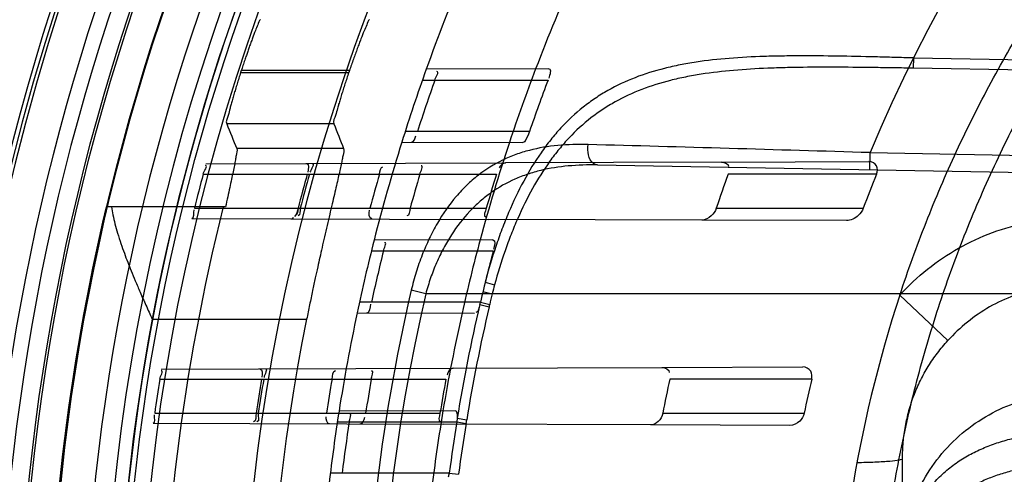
# Model space of a CAD drawing. Header units: millimetres. Extents: x 0 to 297, y 0 to 210.
# Tile 15 of 256: x 146.4497 to 146.6225, y 91.2536 to 91.3334. Entities that reach past the tile are written whole.
import ezdxf

# ---------------------------------------------------------------- set-up
doc = ezdxf.new("R2010")
doc.units = ezdxf.units.MM
doc.header["$LTSCALE"] = 16.335
doc.layers.get('0').update_dxf_attribs({"linetype": 'CONTINUOUS'})
for name, color, linetype in [('01_GLOBAL', 7, 'CONTINUOUS'), ('INTFCLR_144815', 7, 'CONTINUOUS'), ('INTFCLR_72935', 7, 'CONTINUOUS')]:
    doc.layers.add(name, color=color, linetype=linetype)

msp = doc.modelspace()

# ---------------------------------------------------------------- linework, layer by layer
at = {"color": 7, "linetype": 'Continuous'}
msp.add_circle((147.7028034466, 92.1254639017), 2.28, dxfattribs=at)
at = {"color": 9, "linetype": 'Continuous'}
msp.add_arc((147.7028034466, 92.1254639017), 2.2507792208, 182.9674534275, 267.0325465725, dxfattribs=at)
at = {"layer": '01_GLOBAL', "color": 7, "linetype": 'Continuous'}
msp.add_circle((147.7028034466, 92.1254639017), 2.31, dxfattribs=at)
at = {"layer": 'INTFCLR_144815', "color": 9, "linetype": 'Continuous'}
for p, q in [((146.4884475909, 91.32412576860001), (146.5074209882, 91.32412576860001)), ((146.5075373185, 91.3244665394), (146.4885575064, 91.3244665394)), ((146.504807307, 91.3151381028), (146.4859924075, 91.3151381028)), ((146.5065123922, 91.310786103), (146.4877559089, 91.310786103)), ((146.4729197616, 91.28082721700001), (146.5000317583, 91.28082721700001))]:
    msp.add_line(p, q, dxfattribs=at)
at = {"layer": 'INTFCLR_144815', "color": 6, "linetype": 'Continuous'}
msp.add_line((146.4857805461, 91.30054105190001), (146.464841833, 91.30054105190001), dxfattribs=at)
for radius in [0.3828680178, 0.364857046]:
    msp.add_circle((146.8326356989, 91.21329615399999), radius, dxfattribs=at)
for radius, start, end in [(0.5278075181, 313.9937911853, 154.5150993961), (0.5098075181, 312.9543589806, 154.5144414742), (0.49294334, 108.7136429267, 257.7559644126), (0.3966228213, 45.0000000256, 314.9999999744), (0.3959130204, 44.99999995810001, 315.0000000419), (0.3953393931, 44.99999997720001, 315.0000000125), (0.3833823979, 47.86578076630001, 312.1342192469), (0.3779020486, 45.72777364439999, 314.2722263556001), (0.3659046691, 45.6663486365, 314.3336513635), (0.366, 126.3221328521, 169.3673701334), (0.3615918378, 162.0945480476, 162.1512840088), (0.343580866, 161.1214044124, 161.1814515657), (0.3580299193, 165.8961331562, 194.1038668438), (0.3393903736, 168.5228250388, 191.4771749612)]:
    msp.add_arc((146.8326356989, 91.21329615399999), radius, start, end, dxfattribs=at)
at = {"layer": 'INTFCLR_144815', "color": 9, "linetype": 'Continuous'}
for centre, radius, start, end in [((146.8326356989, 91.21329615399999), 0.4131757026, 52.2436298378, 307.7563701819), ((146.8326356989, 91.21329615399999), 0.4896672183, 125.9035433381, 247.5002459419), ((146.8326356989, 91.21329615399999), 0.3891912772, 52.5411294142, 307.4588705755), ((146.8326356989, 91.21329615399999), 0.3777730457, 45.7280221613, 314.2719778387), ((146.8326356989, 91.21329615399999), 0.3717739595, 45.73034182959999, 314.2696581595), ((146.832635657, 91.2132961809), 0.4417329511, 125.9035433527, 247.5002459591), ((146.8326356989, 91.21329615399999), 0.4162669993, 128.484146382, 209.9999999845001), ((146.8326356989, 91.21329615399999), 0.3683327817, 128.4841463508, 246.0405071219), ((146.8326356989, 91.21329615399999), 0.4071801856, 138.4596802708, 165.5403197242), ((146.8326356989, 91.21329615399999), 0.386609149, 159.8664381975, 203.1335617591), ((146.8326356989, 91.21329615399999), 0.3780000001, 166.6554352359, 193.3445647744), ((146.8326356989, 91.21329615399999), 0.3660000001, 169.3673701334, 190.6326298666)]:
    msp.add_arc(centre, radius, start, end, dxfattribs=at)
at = {"layer": 'INTFCLR_144815', "color": 6, "linetype": 'Continuous'}
for centre, major_axis, ratio, start_param, end_param in [((146.8326356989, 91.5649521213), (0, 0.5277520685), 0.7456587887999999, -4.2192934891, -4.2099081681), ((146.8326356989, 91.5433674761), (0, 0.4953586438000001), 0.7456587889, -4.2335651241, -4.2236405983)]:
    msp.add_ellipse(centre, major_axis=major_axis, ratio=ratio, start_param=start_param, end_param=end_param, dxfattribs=at)
for points, knots in [([(146.4919079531, 91.3334542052), (146.4916533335, 91.33321381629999), (146.4914675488, 91.3324725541), (146.4909767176, 91.33140639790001), (146.4905968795, 91.3303534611), (146.4902372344, 91.3293856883), (146.489960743, 91.3286123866), (146.4896964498, 91.3278603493), (146.4894340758, 91.32710335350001), (146.4891554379, 91.3262827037), (146.4888585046, 91.3253909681), (146.4886561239, 91.32477176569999), (146.4885575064, 91.3244665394)], [0, 0, 0, 0, 0.1094304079, 0.2230663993, 0.3723568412, 0.457156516, 0.5460546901, 0.6289204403, 0.7062841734, 0.7964222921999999, 0.8997592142, 1, 1, 1, 1]), ([(146.5110687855, 91.3334542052), (146.5108021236, 91.3332084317), (146.5105950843, 91.3324418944), (146.5100649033, 91.3313373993), (146.509646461, 91.3302376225), (146.509247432, 91.3292123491), (146.5089198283, 91.32834171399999), (146.5085790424, 91.32741885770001), (146.5082315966, 91.326456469), (146.5078823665, 91.3254682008), (146.5076519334, 91.32480171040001), (146.5075373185, 91.3244665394)], [0, 0, 0, 0, 0.1125708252, 0.230568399, 0.3859711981, 0.4756994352, 0.5724421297, 0.6746373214, 0.7810981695, 0.8900432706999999, 1, 1, 1, 1]), ([(146.4884475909, 91.32412576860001), (146.4883401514, 91.3237921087), (146.488129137, 91.3231293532), (146.4878232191, 91.3221458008), (146.4875328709, 91.3211901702), (146.4872619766, 91.3202746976), (146.48701162, 91.3194109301), (146.4867902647, 91.3186084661), (146.4865234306, 91.3176823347), (146.4863334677, 91.3165572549), (146.4858061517, 91.3156029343), (146.4859924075, 91.3151381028)], [0, 0, 0, 0, 0.1127761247, 0.2237716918, 0.3313922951, 0.434091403, 0.5309759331, 0.6205643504, 0.7024343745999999, 0.8388912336, 1, 1, 1, 1]), ([(146.5074209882, 91.32412576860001), (146.5073069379, 91.3237911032), (146.507082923, 91.3231264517), (146.5067580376, 91.322140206), (146.5064496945, 91.3211824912), (146.506161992, 91.3202655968), (146.5058961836, 91.3194012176), (146.5056609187, 91.31859875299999), (146.5053783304, 91.3176741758), (146.5051713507, 91.316551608), (146.5046267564, 91.31560454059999), (146.504807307, 91.3151381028)], [0, 0, 0, 0, 0.1132281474, 0.2246140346, 0.3325392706, 0.4354203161, 0.5324089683, 0.621979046, 0.7037566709, 0.8398244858, 1, 1, 1, 1]), ([(146.4877559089, 91.310786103), (146.4879103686, 91.3104091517), (146.4876615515, 91.3096982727), (146.4875359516, 91.30873149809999), (146.4873375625, 91.3077721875), (146.4871100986, 91.3066434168), (146.4868321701, 91.30534312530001), (146.4865151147, 91.30388039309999), (146.4861595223, 91.30226148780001), (146.4859103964, 91.30113090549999), (146.4857805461, 91.30054105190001)], [0, 0, 0, 0, 0.1170110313, 0.1925528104, 0.285752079, 0.3965420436, 0.5239301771, 0.6674606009, 0.826516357, 1, 1, 1, 1]), ([(146.5065123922, 91.310786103), (146.5066566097, 91.3104224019), (146.5064107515, 91.30974428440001), (146.5062788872, 91.3088242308), (146.5060788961, 91.307917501), (146.5058492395, 91.306850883), (146.5055688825, 91.3056193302), (146.5052477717, 91.30422950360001), (146.5048872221, 91.30268820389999), (146.5044931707, 91.30100789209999), (146.504068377, 91.29919574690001), (146.5036216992, 91.2972750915), (146.5031714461, 91.2953232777), (146.5027432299, 91.29344234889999), (146.5023465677, 91.29167699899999), (146.5019531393, 91.2899049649), (146.5015298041, 91.28796790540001), (146.5010534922, 91.2857535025), (146.5005459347, 91.28333998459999), (146.500202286, 91.28166709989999), (146.5000317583, 91.28082721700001)], [0, 0, 0, 0, 0.0382780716, 0.06280512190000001, 0.0927930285, 0.1285269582, 0.1697539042, 0.2162944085, 0.2681051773, 0.3246108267, 0.3851500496, 0.4502018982, 0.5175332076, 0.5811207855, 0.6389311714, 0.6945524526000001, 0.7587092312, 0.8329162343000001, 0.9161533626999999, 1, 1, 1, 1]), ([(146.4657897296, 91.30054105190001), (146.465853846, 91.30006736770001), (146.4660242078, 91.2990750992), (146.4663811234, 91.2975267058), (146.4668510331, 91.29585049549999), (146.4674066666, 91.29411790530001), (146.4680036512, 91.2924339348), (146.4686076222, 91.2908400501), (146.4692462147, 91.289232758), (146.4699758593, 91.28747524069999), (146.4708385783, 91.2854631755), (146.4718333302, 91.2832197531), (146.4725478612, 91.2816431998), (146.4729197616, 91.28082721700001)], [0, 0, 0, 0, 0.068202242, 0.1435380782, 0.2266295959, 0.3165126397, 0.4030980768, 0.4815233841, 0.5596981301, 0.6498566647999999, 0.7530316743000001, 0.8720522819, 1, 1, 1, 1])]:
    msp.add_open_spline(points, degree=3, knots=knots, dxfattribs=at)
at = {"layer": 'INTFCLR_72935', "color": 9, "linetype": 'Continuous'}
for p, q in [((146.6065482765, 91.32669223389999), (146.6065168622, 91.32489420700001)), ((146.6065482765, 91.32669223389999), (146.832635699, 91.3227417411)), ((146.542534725, 91.3247835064), (146.5210225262, 91.3247084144)), ((146.8326356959, 91.3209435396), (146.6065168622, 91.32489420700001)), ((146.5203454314, 91.322796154), (146.5424019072, 91.322796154)), ((146.5391602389, 91.313796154), (146.517333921, 91.313796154)), ((146.5167354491, 91.3118988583), (146.537881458, 91.31182504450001)), ((146.5988940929, 91.3070619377), (146.5989464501, 91.3100614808)), ((146.5989464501, 91.3100614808), (146.8117404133, 91.30634714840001)), ((146.4823218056, 91.30807332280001), (146.5349278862, 91.3082569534)), ((146.5728815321, 91.30838943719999), (146.598726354, 91.30847965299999)), ((146.5510921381, 91.3078963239), (146.8116880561, 91.3033476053)), ((146.4818703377, 91.306296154), (146.5333602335, 91.306296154)), ((146.6000599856, 91.306296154), (146.5740317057, 91.306296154)), ((146.4803341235, 91.300296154), (146.5315642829, 91.300296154)), ((146.5719453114, 91.300296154), (146.5977414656, 91.300296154)), ((146.4798777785, 91.2985275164), (146.5319463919, 91.29834576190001)), ((146.5947758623, 91.29812644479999), (146.5693796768, 91.2982150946)), ((146.5327133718, 91.2947492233), (146.5118667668, 91.2946764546)), ((146.5113955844, 91.292796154), (146.5327821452, 91.292796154)), ((146.5313853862, 91.28733395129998), (146.5330228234, 91.286855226)), ((146.5209469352, 91.285296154), (146.5183914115, 91.28589867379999)), ((146.5309867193, 91.2856944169), (146.5326148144, 91.2852961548)), ((146.8386356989, 91.285296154), (146.5209469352, 91.285296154)), ((146.6125767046, 91.27705292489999), (146.6041719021, 91.2850622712)), ((146.5305369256, 91.283796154), (146.5093011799, 91.283796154)), ((146.5304245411, 91.28337648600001), (146.5320676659, 91.28298817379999)), ((146.5305369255, 91.2837961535), (146.5321654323, 91.2834088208)), ((146.5320676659, 91.28298817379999), (146.5321654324, 91.28340882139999)), ((146.5088991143, 91.2819262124), (146.5295057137, 91.2818542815)), ((146.4745142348, 91.2720460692), (146.5257564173, 91.2722249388)), ((146.5624001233, 91.27235285), (146.5871248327, 91.2724391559)), ((146.4742551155, 91.270296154), (146.5244849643, 91.270296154)), ((146.5886883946, 91.270296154), (146.5637620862, 91.270296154)), ((146.4733521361, 91.264296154), (146.5234370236, 91.264296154)), ((146.5261345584, 91.2647262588), (146.5057140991, 91.2646549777)), ((146.5264588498, 91.2634182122), (146.5281244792, 91.2631404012)), ((146.5280207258, 91.2625275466), (146.5281244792, 91.2631404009)), ((146.5625560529, 91.264296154), (146.5873593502, 91.264296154)), ((146.4730853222, 91.2625512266), (146.5240276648, 91.26237340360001)), ((146.5054274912, 91.262796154), (146.526389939, 91.262796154)), ((146.5263899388, 91.26279615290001), (146.5280207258, 91.2625275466)), ((146.5848743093, 91.2621610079), (146.5603879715, 91.2622464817)), ((146.6046356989, 91.1702645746), (146.6046356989, 91.2563277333)), ((146.5250688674, 91.253796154), (146.5041920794, 91.253796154)), ((146.5250688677, 91.25379615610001), (146.5266997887, 91.25357732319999))]:
    msp.add_line(p, q, dxfattribs=at)
at = {"layer": 'INTFCLR_72935', "color": 7, "linetype": 'Continuous'}
for p, q in [((146.5391602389, 91.313796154), (146.5388510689, 91.31303668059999)), ((146.4977096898, 91.2986054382), (146.4974427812, 91.2984662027))]:
    msp.add_line(p, q, dxfattribs=at)
at = {"layer": 'INTFCLR_72935', "color": 6, "linetype": 'Continuous'}
for p, q in [((146.5728815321, 91.30838943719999), (146.5349278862, 91.3082569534)), ((146.5693796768, 91.2982150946), (146.5319463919, 91.29834576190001)), ((146.5257564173, 91.2722249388), (146.5624001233, 91.27235285)), ((146.5264588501, 91.2634182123), (146.5263899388, 91.26279615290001)), ((146.5603879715, 91.2622464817), (146.5240276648, 91.26237340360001))]:
    msp.add_line(p, q, dxfattribs=at)
msp.add_lwpolyline([(146.5261345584, 91.2647262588), (146.5261661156, 91.26472298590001), (146.52619672, 91.2647128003), (146.5262263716, 91.2646955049), (146.5262553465, 91.2646707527), (146.5262833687, 91.26463848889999), (146.5263096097, 91.26459939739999), (146.5263338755, 91.2645541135), (146.5263563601, 91.264502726), (146.5263768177, 91.26444550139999), (146.5263951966, 91.26438274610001), (146.5264115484, 91.2643148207), (146.5264257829, 91.26424206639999), (146.5264378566, 91.2641649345), (146.526447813, 91.2640837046), (146.5264556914, 91.26399841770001), (146.5264615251, 91.2639093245), (146.5264652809, 91.26381682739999), (146.5264668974, 91.2637211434), (146.5264663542, 91.26362256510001), (146.5264636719, 91.2635214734), (146.5264588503, 91.2634182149)], dxfattribs=at)
for centre, radius, start, end in [((146.8326356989, 91.21329615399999), 0.3620710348, 90, 270.0000000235), ((146.8326356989, 91.21329615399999), 0.3440948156, 90, 270.0000000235), ((146.8326356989, 91.21329615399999), 0.330931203, 160.3263098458, 162.6651652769), ((146.8326356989, 91.21329615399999), 0.312931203, 159.1304001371, 161.6462381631), ((146.8323501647, 91.2133016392), 0.3285978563, 160.5358262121, 162.1919982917), ((146.8322798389, 91.21330256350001), 0.3098678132, 159.3072909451, 161.0761528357), ((146.8326098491, 91.21329765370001), 0.3628593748, 165.1497552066, 166.127732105), ((146.8322387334, 91.21329789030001), 0.3448708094, 164.3558949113, 165.3885142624), ((146.8326091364, 91.21329786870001), 0.3448552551, 164.3551674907, 165.3878368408), ((146.8331322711, 91.2132980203), 0.333546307, 163.8104319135, 164.880816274), ((146.8322382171, 91.2132980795), 0.3258746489, 163.4184416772, 164.5160807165), ((146.833131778, 91.2132982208), 0.3138655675, 162.7645756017, 163.9079015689), ((146.8318000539, 91.21329900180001), 0.274031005, 160.161670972, 161.489893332), ((146.8317990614, 91.21329958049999), 0.2497025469, 158.1344761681, 159.6104663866), ((146.8326356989, 91.21329615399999), 0.330931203, 165.7642015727, 168.0308689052), ((146.8326356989, 91.21329615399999), 0.312931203, 164.9141628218, 167.3433404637), ((146.8323518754, 91.21329967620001), 0.3286000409, 165.9998323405, 167.6117039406), ((146.8322915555, 91.2132978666), 0.3098804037, 165.1348433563, 166.8499530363), ((146.823102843, 91.2132999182), 0.2303922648, 161.8516146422, 198.1483744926), ((146.5239666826, 91.28533074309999), 0.0067470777, 343.1632973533, 346.8533058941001), ((146.8326102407, 91.21329699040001), 0.3628598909, 170.9623696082, 171.9204530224), ((146.8322392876, 91.2132970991), 0.3448715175, 170.4867199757, 171.4960021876), ((146.8326094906, 91.21329711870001), 0.3448557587, 170.4862845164, 171.4956140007), ((146.8331329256, 91.21329715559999), 0.3335471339, 170.1605823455, 171.2050388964), ((146.8322388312, 91.21329719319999), 0.3258754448, 169.9265638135, 170.9962955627), ((146.8331322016, 91.2132973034), 0.3138661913, 169.5368915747, 170.6487800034), ((146.8318007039, 91.2132976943), 0.274031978, 167.9948681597, 169.2744925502), ((146.8317997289, 91.21329799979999), 0.2497036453, 166.8051591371, 168.2152960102), ((146.8326356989, 91.21329615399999), 0.330931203, 171.0719019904, 173.2935009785), ((146.8326356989, 91.21329615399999), 0.312931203, 170.541958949, 172.9174824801), ((146.8323530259, 91.2132981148), 0.3286014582, 171.3364209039, 172.9206606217), ((146.8323147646, 91.2132937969), 0.3099039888, 170.8085144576, 172.4903456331), ((146.5188972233, 91.25460305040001), 0.0062241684, 346.160036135, 352.5512516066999)]:
    msp.add_arc(centre, radius, start, end, dxfattribs=at)
at = {"layer": 'INTFCLR_72935', "color": 9, "linetype": 'Continuous'}
for centre, radius, start, end in [((146.8326356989, 91.21329615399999), 0.252930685, 90.00000000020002, 157.5066823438), ((146.8326356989, 91.21329615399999), 0.330931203, 157.139241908, 160.3263098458), ((146.8326356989, 91.21329615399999), 0.312931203, 155.7561731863, 159.1304001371), ((146.8326356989, 91.21329615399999), 0.330931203, 162.6651652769, 165.7642015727), ((146.8326356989, 91.21329615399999), 0.312931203, 161.6462381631, 164.9141628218), ((146.1600355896, 76.9086767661), 14.4080718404, 88.25433744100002, 88.45127333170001), ((146.8297042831, 91.21329615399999), 0.3196667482, 166.8724621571, 193.1275380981), ((146.6213631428, 91.2629036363), 0.09152972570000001, 164.8301698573, 165.838996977), ((146.8297466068, 91.21329615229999), 0.3170821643, 166.8753489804, 193.1246504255), ((146.8314456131, 91.2131461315), 0.3074174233, 166.426222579, 166.7878142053), ((146.8309759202, 91.213284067), 0.308616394, 166.8725284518, 170.6509789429), ((146.8309960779, 91.2132840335), 0.3069476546, 166.8743066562, 170.6522452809), ((146.8326356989, 91.21329615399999), 0.330931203, 168.0308689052, 171.0719019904), ((146.8326356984, 91.2132961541), 0.3129312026, 167.3433404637, 170.541958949), ((146.8308959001, 91.21325450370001), 0.3068569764, 170.7598247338, 172.4491581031)]:
    msp.add_arc(centre, radius, start, end, dxfattribs=at)
at = {"layer": 'INTFCLR_72935', "color": 6, "linetype": 'Continuous'}
for points, knots in [([(146.6041719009, 91.2850622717), (146.6048763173, 91.2872112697), (146.6063485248, 91.29148875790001), (146.6087447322, 91.2978369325), (146.6113268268, 91.3041117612), (146.6140925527, 91.3103077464), (146.6170394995, 91.3164194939), (146.62016513, 91.3224417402), (146.6234667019, 91.3283692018), (146.626941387, 91.3341968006), (146.6305861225, 91.33991939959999), (146.6343977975, 91.3455321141), (146.6383730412, 91.3510299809), (146.6425084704, 91.3564083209), (146.6468004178, 91.361662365), (146.6512452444, 91.36678765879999), (146.6558389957, 91.371779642), (146.660577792, 91.37663409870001), (146.6654573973, 91.3813466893), (146.670473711, 91.38591345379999), (146.6756222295, 91.3903302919), (146.6808986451, 91.39459350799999), (146.6862982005, 91.3986992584), (146.69181639, 91.4026441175), (146.6974482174, 91.40642451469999), (146.7031889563, 91.4100372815), (146.7090333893, 91.4134791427), (146.714976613, 91.41674722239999), (146.7210133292, 91.4198386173), (146.7271383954, 91.4227507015), (146.7333464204, 91.4254809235), (146.7396320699, 91.4280269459), (146.7459899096, 91.430386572), (146.7524144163, 91.43255775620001), (146.7589000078, 91.434538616), (146.7654410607, 91.4363274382), (146.7720318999, 91.43792267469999), (146.7786668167, 91.4393229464), (146.7853400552, 91.44052704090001), (146.7920458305, 91.4415339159), (146.7987783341, 91.4423427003), (146.805531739, 91.4429526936), (146.812300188, 91.44336336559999), (146.8190778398, 91.4435743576), (146.8258587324, 91.4435854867), (146.8303777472, 91.44345964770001), (146.8326356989, 91.44336344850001)], [0, 0, 0, 0, 0.0227356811, 0.0454710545, 0.0682062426, 0.09094098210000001, 0.1136756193, 0.1364096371, 0.1591436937, 0.1818769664, 0.2046103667, 0.2273428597, 0.2500755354, 0.2728072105, 0.2955391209, 0.3182699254, 0.3410011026, 0.3637310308, 0.3864614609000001, 0.4091905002, 0.4319201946, 0.4546483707, 0.4773773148, 0.5001046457, 0.5228327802, 0.5455591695, 0.5682859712, 0.5910108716, 0.6137361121, 0.6364602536, 0.6591836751, 0.681906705, 0.7046293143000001, 0.7273515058, 0.750073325, 0.77279473, 0.7955158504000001, 0.8182366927, 0.8409573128, 0.8636777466, 0.886398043, 0.9091183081, 0.9318386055, 0.9545589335, 0.9772794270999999, 1, 1, 1, 1]), ([(146.8326356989, 90.98974278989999), (146.8281779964, 90.9895598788), (146.819249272, 90.98946157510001), (146.8058748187, 90.9901145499), (146.7925392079, 90.9915707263), (146.7792486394, 90.99383559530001), (146.7660812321, 90.9969091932), (146.7533220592, 91.0007150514), (146.7408437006, 91.00525306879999), (146.7286509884, 91.0105191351), (146.7165981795, 91.0166119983), (146.7049371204, 91.0234203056), (146.6937150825, 91.0309150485), (146.6829692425, 91.0390687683), (146.6727390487, 91.04785115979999), (146.6630576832, 91.0572323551), (146.6539625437, 91.0671744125), (146.6454844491, 91.07764324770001), (146.6376587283, 91.08859230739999), (146.6305078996, 91.0999861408), (146.6240545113, 91.11178811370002), (146.6183231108, 91.12395298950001), (146.6133362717, 91.1364291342), (146.6091083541, 91.1491757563), (146.6056516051, 91.1621535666), (146.6029781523, 91.1753179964), (146.6010984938, 91.18861899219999), (146.600019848, 91.202002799), (146.5997451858, 91.2154133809), (146.6002730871, 91.2288033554), (146.6015993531, 91.24212860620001), (146.6037189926, 91.2553493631), (146.6066244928, 91.26841983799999), (146.6103058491, 91.2812940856), (146.6147488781, 91.2939224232), (146.6199355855, 91.3062552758), (146.6258445, 91.31824672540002), (146.6324553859, 91.3298597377), (146.6397415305, 91.3410491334), (146.6476757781, 91.3517761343), (146.6562280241, 91.3620041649), (146.6653755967, 91.3717067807), (146.6750788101, 91.3808412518), (146.6853083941, 91.38938209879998), (146.6960225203, 91.39729538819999), (146.7071853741, 91.4045543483), (146.7187521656, 91.4111320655), (146.7306700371, 91.4170015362), (146.7426527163, 91.4220429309), (146.7543216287, 91.42618066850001), (146.7651576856, 91.4293831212), (146.7749679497, 91.4317773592), (146.7837061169, 91.4335235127), (146.7920055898, 91.43486126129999), (146.8005842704, 91.4359230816), (146.810122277, 91.4367144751), (146.8209289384, 91.43712115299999), (146.8285633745, 91.43701661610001), (146.8326356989, 91.43684951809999)], [0, 0, 0, 0, 0.0185657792, 0.0371317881, 0.0556907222, 0.0743562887, 0.09320238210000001, 0.1119235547, 0.1297297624, 0.1484268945, 0.1671582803, 0.1858963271, 0.2045840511, 0.2232805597, 0.2419956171, 0.2606571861, 0.279345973, 0.2980347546, 0.3166822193, 0.3353169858, 0.3539795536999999, 0.37262367, 0.3912431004, 0.4098577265, 0.4284753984, 0.447098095, 0.4657246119, 0.4843422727, 0.5029402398, 0.5215093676, 0.5400730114, 0.5586323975, 0.5771953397, 0.5957586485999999, 0.6143210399, 0.632871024, 0.6514010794, 0.6699183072, 0.6884459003, 0.706933, 0.7254083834, 0.7438943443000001, 0.7623915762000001, 0.7808313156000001, 0.7993174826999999, 0.8177867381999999, 0.836209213, 0.8546573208, 0.8730372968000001, 0.8902751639, 0.9061519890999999, 0.920037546, 0.9322836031, 0.9432240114, 0.9550134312, 0.9682465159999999, 0.9830392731, 1, 1, 1, 1]), ([(146.6000599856, 91.306296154), (146.600237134, 91.3067375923), (146.600405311, 91.307916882), (146.5992480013, 91.30848147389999), (146.598726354, 91.30847965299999)], [0, 0, 0, 0, 0.4769410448, 1, 1, 1, 1]), ([(146.5719453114, 91.300296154), (146.5717734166, 91.29978271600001), (146.5711101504, 91.29880207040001), (146.5699855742, 91.2982129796), (146.5693796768, 91.2982150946)], [0, 0, 0, 0, 0.4719123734, 1, 1, 1, 1]), ([(146.5977414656, 91.300296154), (146.5975679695, 91.2998293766), (146.5968146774, 91.2987683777), (146.5955493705, 91.29812374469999), (146.5947758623, 91.29812644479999)], [0, 0, 0, 0, 0.3916488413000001, 1, 1, 1, 1]), ([(146.5886883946, 91.270296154), (146.5887943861, 91.2707482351), (146.5887505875, 91.2718789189), (146.5876557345, 91.27244100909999), (146.5871248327, 91.2724391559)], [0, 0, 0, 0, 0.4665584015, 1, 1, 1, 1]), ([(146.5625560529, 91.264296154), (146.5624523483, 91.26374864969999), (146.5619226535, 91.26276107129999), (146.5608812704, 91.2622447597), (146.5603879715, 91.2622464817)], [0, 0, 0, 0, 0.5304306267, 1, 1, 1, 1]), ([(146.5873593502, 91.264296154), (146.5872526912, 91.26378492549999), (146.5866597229, 91.2627284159), (146.5855031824, 91.26215881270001), (146.5848743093, 91.2621610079)], [0, 0, 0, 0, 0.4536793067, 1, 1, 1, 1])]:
    msp.add_open_spline(points, degree=3, knots=knots, dxfattribs=at)
at = {"layer": 'INTFCLR_72935', "color": 9, "linetype": 'Continuous'}
for points, knots in [([(146.6065482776, 91.32669223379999), (146.6054248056, 91.3267250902), (146.6031835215, 91.32678822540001), (146.5987374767, 91.32690264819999), (146.5932510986, 91.3270187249), (146.5878151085, 91.32706869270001), (146.5840550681, 91.32703937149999), (146.5819328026, 91.3269989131), (146.5788306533, 91.3269132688), (146.5743036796, 91.3266827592), (146.5693731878, 91.3261464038), (146.5660439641, 91.3255727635), (146.5641989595, 91.3251853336), (146.5615329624, 91.3245529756), (146.5576790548, 91.3233576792), (146.5536460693, 91.3214697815), (146.5506604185, 91.3196212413), (146.5478127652, 91.3175303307), (146.5451967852, 91.315079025), (146.5428306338, 91.3123186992), (146.5405577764, 91.3092677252), (146.5379961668, 91.3050407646), (146.5358339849, 91.30047317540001), (146.5342876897, 91.29659824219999), (146.5328501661, 91.2925465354), (146.5319315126, 91.28943603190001), (146.5313853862, 91.28733395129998)], [0, 0, 0, 0, 0.0352809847, 0.0703819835, 0.1396078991, 0.2075363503, 0.2410159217, 0.2576359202, 0.2741656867, 0.3384299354, 0.3998740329, 0.4297050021, 0.4444379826, 0.4590447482, 0.5157118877, 0.5707567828, 0.5982819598, 0.6258347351, 0.6815552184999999, 0.7102974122, 0.7398929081, 0.8008912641, 0.8650738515, 0.8982977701, 0.9318249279, 1, 1, 1, 1]), ([(146.6065168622, 91.32489420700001), (146.6054207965, 91.32491333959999), (146.6032343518, 91.3249495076), (146.5988977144, 91.3250120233), (146.5935472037, 91.3250669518), (146.5882467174, 91.3250618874), (146.5845809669, 91.32499868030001), (146.5825119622, 91.3249406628), (146.5794870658, 91.3248307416), (146.5750723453, 91.3245713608), (146.5702645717, 91.32401939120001), (146.5670171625, 91.32344686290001), (146.5652167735, 91.3230635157), (146.5626146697, 91.3224419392), (146.5588538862, 91.3212757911), (146.5549122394, 91.3194527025), (146.5519898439, 91.3176739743), (146.5492042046, 91.3156693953), (146.5466397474, 91.31332285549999), (146.5443146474, 91.3106815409), (146.542082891, 91.30776993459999), (146.5395623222, 91.3037388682), (146.5374275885, 91.29937958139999), (146.5358986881, 91.295683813), (146.5344770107, 91.2918240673), (146.5335654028, 91.28885923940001), (146.5330228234, 91.286855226)], [0, 0, 0, 0, 0.0354681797, 0.0707511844, 0.1403246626, 0.2085900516, 0.2422376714, 0.2589428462, 0.2755573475, 0.3401717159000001, 0.40198058, 0.4319988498, 0.4468261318, 0.4615305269, 0.518556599, 0.5738982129, 0.6015279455, 0.6291448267, 0.6848435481, 0.7134910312, 0.7429323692, 0.8034516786, 0.8669427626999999, 0.8997510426, 0.9328264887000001, 1, 1, 1, 1]), ([(146.5494438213, 91.3114855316), (146.5476720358, 91.31153362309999), (146.5442020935, 91.31145734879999), (146.539943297, 91.3107560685), (146.5367267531, 91.309762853), (146.5336263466, 91.3084598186), (146.5307139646, 91.3066453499), (146.5284364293, 91.30466285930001), (146.5271809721, 91.303390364), (146.5253005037, 91.30128362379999), (146.5236512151, 91.2989004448), (146.5222311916, 91.29633410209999), (146.5213054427, 91.2944911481), (146.5202647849, 91.2920823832), (146.519389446, 91.28957529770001), (146.5187850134, 91.28749836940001), (146.5185165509, 91.2864352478), (146.5183914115, 91.28589867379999)], [0, 0, 0, 0, 0.1202097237, 0.2347942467, 0.2913430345, 0.3481843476, 0.4625741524, 0.522007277, 0.5526759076, 0.5837545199, 0.7134876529, 0.7478617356, 0.7826925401, 0.8533192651, 0.9256541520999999, 0.962632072, 1, 1, 1, 1]), ([(146.551092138, 91.3078963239), (146.5508417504, 91.3079006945), (146.5494742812, 91.3085387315), (146.549297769, 91.3103441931), (146.5494438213, 91.3114855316)], [0, 0, 0, 0, 0.1787387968, 1, 1, 1, 1]), ([(146.551092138, 91.3078963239), (146.5493811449, 91.3079261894), (146.5460342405, 91.3078361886), (146.5419248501, 91.30719610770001), (146.5388115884, 91.3063073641), (146.5358220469, 91.30515431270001), (146.5330004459, 91.3035553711), (146.530439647, 91.30153431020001), (146.5279866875, 91.2991643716), (146.5261172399, 91.29673425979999), (146.5247211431, 91.2944642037), (146.523816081, 91.2928473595), (146.5227969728, 91.29073348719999), (146.5219345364, 91.2885280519), (146.5213367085, 91.2867022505), (146.5210707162, 91.285767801), (146.5209469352, 91.285296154)], [0, 0, 0, 0, 0.1247189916, 0.243509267, 0.3019349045, 0.3603889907, 0.476776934, 0.5364440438, 0.5978148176, 0.7250064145, 0.7583663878, 0.7920476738, 0.860007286, 0.9292141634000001, 0.964461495, 1, 1, 1, 1]), ([(146.6041719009, 91.2850622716), (146.6056576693, 91.2866894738), (146.6088874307, 91.2897125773), (146.6143784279, 91.2934183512), (146.6203774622, 91.2962047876), (146.624622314, 91.2974035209), (146.626774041, 91.2978296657)], [0, 0, 0, 0, 0.2506465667, 0.5007612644, 0.7504856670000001, 1, 1, 1, 1]), ([(146.6287210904, 91.28624392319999), (146.6271837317, 91.28593945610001), (146.6241499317, 91.28507944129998), (146.6198640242, 91.2830745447), (146.6159416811, 91.28040391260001), (146.6136367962, 91.27822573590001), (146.6125767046, 91.27705292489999)], [0, 0, 0, 0, 0.2490434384, 0.4985367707, 0.7487806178, 1, 1, 1, 1]), ([(146.6046356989, 91.2563277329), (146.6046356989, 91.2568065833), (146.6046567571, 91.2577639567), (146.6047830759, 91.25966567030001), (146.6050978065, 91.26201824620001), (146.6057287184, 91.2647894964), (146.6064679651, 91.2670400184), (146.6071865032, 91.268792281), (146.607983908, 91.270501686), (146.6091311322, 91.2725607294), (146.6104672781, 91.2745050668), (146.6116397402, 91.275986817), (146.6122593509, 91.2767029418), (146.6125767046, 91.27705292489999)], [0, 0, 0, 0, 0.0632543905, 0.1264447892, 0.2517003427, 0.3763273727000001, 0.5013807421, 0.5640993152, 0.6264183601, 0.7504636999, 0.8749610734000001, 0.9375921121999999, 1, 1, 1, 1]), ([(146.6046356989, 91.23833870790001), (146.6046356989, 91.24005218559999), (146.60494828, 91.24357977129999), (146.6063956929, 91.24880939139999), (146.6088923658, 91.2538604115), (146.6123837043, 91.25843011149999), (146.6167058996, 91.2622511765), (146.6230764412, 91.2660167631), (146.6284801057, 91.2674654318), (146.6320210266, 91.2677705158)], [0, 0, 0, 0, 0.1167127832, 0.2397553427, 0.3675648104, 0.4981092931, 0.6290382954, 0.7579181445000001, 1, 1, 1, 1]), ([(146.6048574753, 91.2378942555), (146.604884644, 91.23902173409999), (146.6050355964, 91.240698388), (146.605463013, 91.2428682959), (146.6060159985, 91.24490372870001), (146.6067622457, 91.24683042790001), (146.6076905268, 91.2486205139), (146.6087016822, 91.2502727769), (146.6101403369, 91.25215014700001), (146.6117950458, 91.253791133), (146.6132093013, 91.2549539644), (146.6146713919, 91.25601169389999), (146.6165900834, 91.25716744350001), (146.6190141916, 91.2583059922), (146.6215274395, 91.25922511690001), (146.6241023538, 91.2599370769), (146.6267059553, 91.26046400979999), (146.6309296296, 91.2610267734), (146.6343563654, 91.2611155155), (146.6368329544, 91.26074953)], [0, 0, 0, 0, 0.0760370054, 0.1130376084, 0.1490101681, 0.2181476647, 0.2517868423, 0.2848643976, 0.3486523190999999, 0.410703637, 0.44152385, 0.4720277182, 0.5323039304, 0.592215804, 0.6523277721, 0.7125031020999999, 0.7721807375, 0.8312142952, 1, 1, 1, 1]), ([(146.5966369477, 91.25565317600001), (146.5976929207, 91.25567544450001), (146.5992174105, 91.2557209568), (146.6011561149, 91.255819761), (146.6025719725, 91.2559192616), (146.6037381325, 91.2560341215), (146.6043970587, 91.2561774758), (146.6046356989, 91.2562717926), (146.6046356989, 91.2563277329)], [0, 0, 0, 0, 0.392726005, 0.5680482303, 0.719325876, 0.9271699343, 0.9791999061, 1, 1, 1, 1]), ([(146.6325998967, 91.25540544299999), (146.631931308, 91.25537972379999), (146.6304374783, 91.25528792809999), (146.6281265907, 91.2550319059), (146.6256794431, 91.2546213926), (146.6232753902, 91.254064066), (146.6209439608, 91.2533359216), (146.6187037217, 91.25244202), (146.6165780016, 91.25133934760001), (146.6145932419, 91.25002089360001), (146.612784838, 91.2484626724), (146.6111955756, 91.2466496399), (146.6098519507, 91.2445895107), (146.6084632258, 91.24145174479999), (146.6079755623, 91.23883647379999), (146.6079284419, 91.2370684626)], [0, 0, 0, 0, 0.0589011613, 0.1317049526, 0.204576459, 0.2772228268, 0.3487764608, 0.4193977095, 0.4892875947, 0.5592087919, 0.628700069, 0.6987939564, 0.7707939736, 0.8443020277, 1, 1, 1, 1])]:
    msp.add_open_spline(points, degree=3, knots=knots, dxfattribs=at)
at = {"layer": 'INTFCLR_72935', "color": 6, "linetype": 'Continuous'}
for points in [[(146.5225316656, 91.322796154), (146.5227023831, 91.32327920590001), (146.523401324, 91.324292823), (146.5228889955, 91.3242910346)], [(146.542534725, 91.3247835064), (146.5430800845, 91.3247854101), (146.5427169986, 91.3236576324), (146.5425242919, 91.32314745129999)], [(146.5184496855, 91.3118928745), (146.5189064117, 91.3118912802), (146.5190728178, 91.3125962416), (146.5192124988, 91.31303108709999)], [(146.5000491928, 91.3081352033), (146.5005601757, 91.30813698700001), (146.5003603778, 91.30710413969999), (146.5002225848, 91.30661208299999)], [(146.5010245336, 91.3081386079), (146.5015504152, 91.30814044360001), (146.5007604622, 91.30712046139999), (146.5006186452, 91.3066140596)], [(146.5349278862, 91.3082569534), (146.5344656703, 91.30825534), (146.5339923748, 91.3078194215), (146.5338554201, 91.3073779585)], [(146.5728815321, 91.30838943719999), (146.5733493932, 91.3083910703), (146.5742295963, 91.30808410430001), (146.5740708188, 91.30764400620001)], [(146.4818703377, 91.306296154), (146.482002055, 91.30679291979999), (146.4827707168, 91.3077905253), (146.4822567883, 91.3077887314)], [(146.5128129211, 91.306296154), (146.5129458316, 91.3067539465), (146.5129464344, 91.3075878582), (146.5134231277, 91.30758952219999)], [(146.5199152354, 91.306296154), (146.5200564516, 91.3067704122), (146.5206040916, 91.30776965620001), (146.5201092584, 91.30776792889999)], [(146.4798777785, 91.2985275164), (146.4803835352, 91.298525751), (146.4801386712, 91.2995048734), (146.4802599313, 91.2999958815)], [(146.4989080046, 91.300296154), (146.498792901, 91.2998546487), (146.4990128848, 91.29897164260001), (146.4985566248, 91.29897323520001)], [(146.511476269, 91.2984172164), (146.5109373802, 91.2984190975), (146.5109176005, 91.29945865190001), (146.5110581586, 91.29997889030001)], [(146.5181910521, 91.300296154), (146.5180622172, 91.29983108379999), (146.5181125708, 91.2989598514), (146.5176299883, 91.2989615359)], [(146.5315642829, 91.300296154), (146.5314271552, 91.2998208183), (146.5309727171, 91.29881688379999), (146.5314674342, 91.2988151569)], [(146.5135128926, 91.292796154), (146.5136316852, 91.2932726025), (146.5142075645, 91.29425682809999), (146.513716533, 91.2942551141)], [(146.5327133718, 91.2947492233), (146.5332550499, 91.2947511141), (146.5330004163, 91.2936544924), (146.5328614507, 91.2931309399)], [(146.5105722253, 91.28192037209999), (146.5111318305, 91.2819184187), (146.5111930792, 91.2828802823), (146.5113131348, 91.28342686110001)], [(146.5304245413, 91.2833764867), (146.5302770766, 91.2828893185), (146.5302650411, 91.28200182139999), (146.5297560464, 91.28200359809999)], [(146.4742551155, 91.270296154), (146.4743329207, 91.2707853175), (146.4749751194, 91.2717667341), (146.4744798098, 91.27176500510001)], [(146.4918284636, 91.2721065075), (146.4923297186, 91.27210825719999), (146.4922400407, 91.2711334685), (146.4921571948, 91.2706391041)], [(146.4927798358, 91.2721098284), (146.4932870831, 91.272111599), (146.4926321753, 91.2711060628), (146.4925483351, 91.270605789)], [(146.5044920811, 91.270296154), (146.5045845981, 91.2708295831), (146.504556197, 91.27180135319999), (146.5050975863, 91.2718032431)], [(146.5257564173, 91.2722249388), (146.5252131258, 91.2722230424), (146.5247775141, 91.2715363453), (146.5246788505, 91.27100208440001)], [(146.5624001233, 91.27235285), (146.5629183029, 91.2723546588), (146.5637939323, 91.2719863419), (146.5636861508, 91.27147949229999)], [(146.5113869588, 91.270296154), (146.5114707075, 91.2707675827), (146.5118920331, 91.27173401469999), (146.5114132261, 91.2717323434)], [(146.4730853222, 91.2625512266), (146.4735750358, 91.2625495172), (146.4732415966, 91.2635181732), (146.4733104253, 91.26400302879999)], [(146.4911594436, 91.264296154), (146.4910830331, 91.263785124), (146.4912075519, 91.26281674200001), (146.4906908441, 91.2628185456)], [(146.4915455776, 91.264296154), (146.4914701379, 91.26379163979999), (146.4918203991, 91.2627822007), (146.4913102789, 91.26278398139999)], [(146.5040424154, 91.26244316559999), (146.5035833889, 91.2624447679), (146.5033898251, 91.263237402), (146.5034600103, 91.26369103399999)], [(146.5075009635, 91.262796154), (146.50757325, 91.2632705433), (146.5080457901, 91.26423595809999), (146.5075659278, 91.264234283)], [(146.5094435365, 91.26242431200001), (146.5099120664, 91.2624226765), (146.5101478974, 91.263132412), (146.5102212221, 91.2635951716)], [(146.5234370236, 91.264296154), (146.5233585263, 91.26381947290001), (146.5230259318, 91.26285032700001), (146.5235090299, 91.2628486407)]]:
    msp.add_open_spline(points, degree=3, dxfattribs=at)
at = {"layer": 'INTFCLR_72935', "color": 7, "linetype": 'Continuous'}
for points in [[(146.5378814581, 91.31182504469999), (146.5384011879, 91.3118199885), (146.5386860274, 91.3125518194), (146.5388543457, 91.3130435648)], [(146.5388510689, 91.31303668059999), (146.5386404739, 91.3126031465), (146.5384891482, 91.3118608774), (146.5380071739, 91.31186255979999)], [(146.4985215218, 91.300296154), (146.4983890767, 91.2997940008), (146.4982987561, 91.2992133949), (146.4979186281, 91.29885955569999)], [(146.4985215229, 91.3002961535), (146.4984054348, 91.2998508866), (146.4984742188, 91.2990092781), (146.4980140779, 91.29901235)]]:
    msp.add_open_spline(points, degree=3, dxfattribs=at)

doc.saveas('drawing.dxf')
